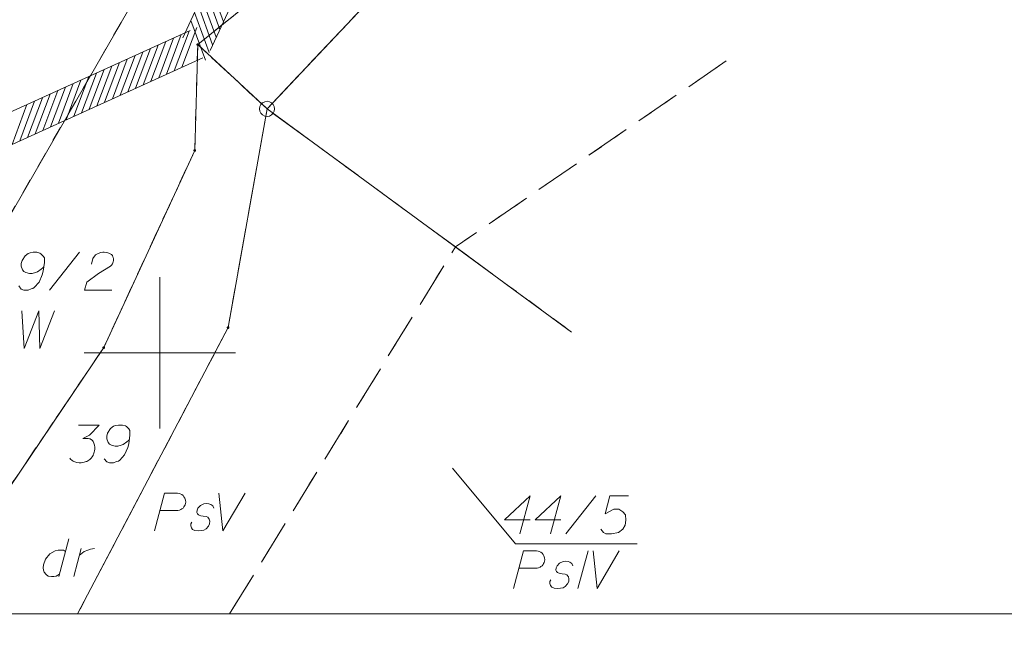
# Model space of a CAD drawing. Header units: metres. Extents: x 5555129 to 5556676, y 5635595 to 5636517.
# Tile 35 of 255: x 5555295 to 5555328, y 5636190 to 5636211. Entities that reach past the tile are written whole.
import ezdxf

# ---------------------------------------------------------------- set-up
doc = ezdxf.new("R2010")
doc.units = ezdxf.units.M
doc.header["$MEASUREMENT"] = 0
doc.linetypes.add('PRZER1-1', pattern=[2, 1, -1])
doc.linetypes.add('PRZER3-1', pattern=[4, 3, -1])
doc.layers.add('#RAMKA', color=7, linetype='Continuous', lineweight=18)
doc.layers.add('#zakres', color=7, linetype='Continuous', lineweight=18)
for name, color, linetype, lineweight, true_color in [('GEPPGD', 7, 'Continuous', 18, 0x008000), ('GESDZI', 7, 'Continuous', 18, 0x0a0909), ('GESDZI_O', 7, 'Continuous', 18, 0x0a0909), ('GESKKL', 7, 'PRZER3-1', 18, 0x008000), ('GESKKL_O', 7, 'PRZER3-1', 18, 0x008000), ('GESUZY', 7, 'PRZER1-1', 18, 0x008000), ('GESUZY_O', 7, 'PRZER1-1', 18, 0x008000)]:
    doc.layers.add(name, color=color, linetype=linetype, lineweight=lineweight, true_color=true_color)

# ---------------------------------------------------------------- blocks, each defined once
blk = doc.blocks.new('EPPGS')
at = {"color": 0, "flags": 128}
blk.add_lwpolyline([(0.5, 0), (0.475528, -0.154508), (0.404508, -0.293893), (0.293893, -0.404508), (0.154508, -0.475528), (0, -0.5), (-0.154508, -0.475528), (-0.293893, -0.404508), (-0.404508, -0.293893), (-0.475528, -0.154508), (-0.5, 0), (-0.475528, 0.154508), (-0.404508, 0.293893), (-0.293893, 0.404508), (-0.154508, 0.475528), (0, 0.5), (0.154508, 0.475528), (0.293893, 0.404508), (0.404508, 0.293893), (0.475528, 0.154508), (0.5, 0)], close=True, dxfattribs=at)
blk = doc.blocks.new('EPPGN')
blk.add_hatch(color=0).paths.add_polyline_path([(0, -0.09), (-0.027812, -0.085595), (-0.052901, -0.072812), (-0.072812, -0.052901), (-0.085595, -0.027812), (-0.09, 0), (-0.085595, 0.027812), (-0.072812, 0.052901), (-0.052901, 0.072812), (-0.027812, 0.085595), (0, 0.09), (0.027812, 0.085595), (0.052901, 0.072812), (0.072812, 0.052901), (0.085595, 0.027812), (0.09, 0), (0.085595, -0.027812), (0.072812, -0.052901), (0.052901, -0.072812), (0.027812, -0.085595)])
blk = doc.blocks.new('*U98')
at = {"layer": 'GESUZY_O', "color": 96, "linetype": 'ByBlock', "lineweight": 18, "true_color": 0x008000}
blk.add_line((5555296.986, 5636193.861), (5555296.661, 5636192.611), dxfattribs=at)
at = {"layer": 'GESUZY_O', "color": 96, "linetype": 'ByBlock', "lineweight": 18, "true_color": 0x008000, "flags": 128}
blk.add_lwpolyline([(5555296.877, 5636193.447), (5555296.809, 5636193.487), (5555296.641, 5636193.487), (5555296.543, 5636193.467), (5555296.366, 5636193.369), (5555296.218, 5636193.192), (5555296.149, 5636193.004), (5555296.139, 5636192.906), (5555296.149, 5636192.827), (5555296.179, 5636192.758), (5555296.238, 5636192.68), (5555296.307, 5636192.63), (5555296.415, 5636192.611), (5555296.494, 5636192.621), (5555296.572, 5636192.63), (5555296.681, 5636192.69)], dxfattribs=at)
blk = doc.blocks.new('*U99')
at = {"layer": 'GESUZY_O', "color": 96, "linetype": 'ByBlock', "lineweight": 18, "true_color": 0x008000}
blk.add_line((5555297.153, 5636192.611), (5555297.399, 5636193.546), dxfattribs=at)
at = {"layer": 'GESUZY_O', "color": 96, "linetype": 'ByBlock', "lineweight": 18, "true_color": 0x008000, "flags": 128}
blk.add_lwpolyline([(5555297.34, 5636193.319), (5555297.389, 5636193.359), (5555297.497, 5636193.438), (5555297.616, 5636193.487), (5555297.704, 5636193.516), (5555297.842, 5636193.546)], dxfattribs=at)

msp = doc.modelspace()

# ---------------------------------------------------------------- linework, layer by layer
at = {"layer": '#RAMKA', "color": 7, "linetype": 'Continuous', "lineweight": 18, "flags": 128}
msp.add_lwpolyline([(5555268.815, 5636169.686), (5555411.815, 5636169.686), (5555411.815, 5636191.382), (5555268.815, 5636191.382), (5555268.815, 5636169.686)], close=True, dxfattribs=at)
at = {"layer": '#zakres', "color": 134, "linetype": 'Continuous', "lineweight": 18}
for p, q in [((5555300.753, 5636210.407), (5555318.047, 5636247.511)), ((5555301.659, 5636209.985), (5555318.953, 5636247.089)), ((5555302.096, 5636210.934), (5555301.617, 5636212.25)), ((5555301.978, 5636210.68), (5555301.499, 5636211.996)), ((5555301.859, 5636210.427), (5555301.38, 5636211.742)), ((5555301.623, 5636209.919), (5555301.144, 5636211.235)), ((5555301.741, 5636210.173), (5555301.262, 5636211.488)), ((5555301.505, 5636209.665), (5555301.025, 5636210.981)), ((5555285.593, 5636203.655), (5555300.999, 5636210.651)), ((5555300.468, 5636209.318), (5555300.96, 5636210.628)), ((5555300.723, 5636209.433), (5555301.215, 5636210.744)), ((5555299.703, 5636208.97), (5555300.195, 5636210.281)), ((5555299.958, 5636209.086), (5555300.45, 5636210.397)), ((5555300.213, 5636209.202), (5555300.705, 5636210.512)), ((5555298.938, 5636208.623), (5555299.431, 5636209.934)), ((5555299.193, 5636208.739), (5555299.685, 5636210.049)), ((5555299.448, 5636208.854), (5555299.94, 5636210.165)), ((5555286.007, 5636202.745), (5555301.413, 5636209.741)), ((5555298.174, 5636208.276), (5555298.666, 5636209.586)), ((5555298.429, 5636208.391), (5555298.921, 5636209.702)), ((5555298.684, 5636208.507), (5555299.176, 5636209.818)), ((5555297.409, 5636207.928), (5555297.901, 5636209.239)), ((5555297.664, 5636208.044), (5555298.156, 5636209.355)), ((5555297.919, 5636208.16), (5555298.411, 5636209.47)), ((5555296.899, 5636207.697), (5555297.391, 5636209.007)), ((5555297.154, 5636207.812), (5555297.646, 5636209.123)), ((5555296.134, 5636207.349), (5555296.626, 5636208.66)), ((5555296.389, 5636207.465), (5555296.881, 5636208.776)), ((5555296.644, 5636207.581), (5555297.136, 5636208.892)), ((5555295.369, 5636207.002), (5555295.861, 5636208.313)), ((5555295.624, 5636207.118), (5555296.116, 5636208.428)), ((5555295.879, 5636207.234), (5555296.371, 5636208.544)), ((5555295.114, 5636206.886), (5555295.606, 5636208.197))]:
    msp.add_line(p, q, dxfattribs=at)
at = {"color": 7, "linetype": 'Continuous', "lineweight": 18, "flags": 128}
for points in [[(5555300, 5636197.5), (5555300, 5636202.5)], [(5555297.5, 5636200), (5555302.5, 5636200)]]:
    msp.add_lwpolyline(points, dxfattribs=at)
at = {"layer": 'GESDZI', "color": 96, "linetype": 'Continuous', "lineweight": 18, "flags": 128}
for points in [[(5555286.067, 5636191.382), (5555290.474, 5636196.617), (5555298.924, 5636211.274), (5555300.802, 5636216.239), (5555306.629, 5636221.293), (5555314.027, 5636226.763), (5555322.941, 5636229.367), (5555332.099, 5636232.226), (5555336.038, 5636234.966), (5555341.244, 5636240.506), (5555345.595, 5636246.667), (5555346.919, 5636250.929), (5555350.511, 5636266.746), (5555356.45, 5636289.299), (5555358.339, 5636293.784), (5555360.401, 5636298.993), (5555368.852, 5636315.791), (5555371.456, 5636320.171)], [(5555363.383, 5636296.607), (5555358.496, 5636286.926), (5555355.108, 5636274.55), (5555351.304, 5636258.606), (5555348.008, 5636245.775), (5555345.487, 5636240.964), (5555341.618, 5636235.796), (5555338.015, 5636232.745), (5555331.448, 5636229.391), (5555313.564, 5636221.951), (5555308.316, 5636215.886), (5555301.249, 5636210.182), (5555301.149, 5636206.684), (5555298.143, 5636200.176), (5555294.339, 5636194.538), (5555291.065, 5636191.382)], [(5555301.249, 5636210.182), (5555308.316, 5636215.886), (5555313.564, 5636221.951), (5555331.448, 5636229.391), (5555338.015, 5636232.745), (5555341.618, 5636235.796), (5555345.487, 5636240.964), (5555348.008, 5636245.775), (5555351.304, 5636258.606), (5555355.108, 5636274.55), (5555358.496, 5636286.926), (5555363.383, 5636296.607)], [(5555365.522, 5636294.018), (5555364.45, 5636292.072), (5555357.85, 5636271.745), (5555350.621, 5636246.071), (5555348.765, 5636239.257), (5555338.556, 5636230.241), (5555314.596, 5636219.774), (5555303.539, 5636208.058), (5555301.249, 5636210.182)], [(5555184.758, 5636205.86), (5555184.846, 5636238.084), (5555186.351, 5636245.801), (5555237.321, 5636213.996), (5555252.779, 5636239.857), (5555269.6, 5636229.495), (5555280.777, 5636227.568), (5555285.045, 5636223.354), (5555298.924, 5636211.274), (5555290.474, 5636196.617), (5555286.067, 5636191.382)], [(5555303.539, 5636208.058), (5555314.596, 5636219.774), (5555338.556, 5636230.241), (5555348.765, 5636239.257), (5555374.338, 5636220.839)], [(5555291.065, 5636191.382), (5555294.339, 5636194.538), (5555298.143, 5636200.176), (5555301.149, 5636206.684), (5555301.249, 5636210.182), (5555303.539, 5636208.058), (5555302.252, 5636200.836), (5555297.279, 5636191.382)], [(5555297.279, 5636191.382), (5555302.252, 5636200.836), (5555303.539, 5636208.058)], [(5555303.539, 5636208.058), (5555313.599, 5636200.69)], [(5555313.599, 5636200.69), (5555303.539, 5636208.058)]]:
    msp.add_lwpolyline(points, dxfattribs=at)
at = {"layer": 'GESDZI_O', "color": 96, "linetype": 'Continuous', "lineweight": 18}
for p, q in [((5555296.351, 5636202.072), (5555297.345, 5636203.322)), ((5555313.404, 5636194.029), (5555314.399, 5636195.279))]:
    msp.add_line(p, q, dxfattribs=at)
at = {"layer": 'GESDZI_O', "color": 96, "linetype": 'Continuous', "lineweight": 18, "flags": 128}
for points in [[(5555295.337, 5636202.21), (5555295.416, 5636202.101), (5555295.505, 5636202.072), (5555295.643, 5636202.072), (5555295.741, 5636202.111), (5555295.8, 5636202.131), (5555295.849, 5636202.161), (5555296.007, 5636202.338), (5555296.115, 5636202.574), (5555296.144, 5636202.702), (5555296.184, 5636202.987), (5555296.184, 5636203.135), (5555296.144, 5636203.194), (5555296.066, 5636203.273), (5555296.036, 5636203.292), (5555295.938, 5636203.322), (5555295.81, 5636203.322), (5555295.711, 5636203.302), (5555295.643, 5636203.283), (5555295.544, 5636203.204), (5555295.446, 5636203.046), (5555295.416, 5636202.948), (5555295.416, 5636202.869), (5555295.465, 5636202.741), (5555295.505, 5636202.692), (5555295.574, 5636202.653), (5555295.692, 5636202.623), (5555295.78, 5636202.623), (5555295.889, 5636202.653), (5555295.957, 5636202.682), (5555296.076, 5636202.761), (5555296.135, 5636202.81), (5555296.164, 5636202.84)], [(5555297.739, 5636202.928), (5555297.788, 5636203.115), (5555297.867, 5636203.233), (5555297.955, 5636203.283), (5555298.044, 5636203.312), (5555298.113, 5636203.322), (5555298.162, 5636203.322), (5555298.251, 5636203.312), (5555298.31, 5636203.292), (5555298.339, 5636203.283), (5555298.398, 5636203.253), (5555298.428, 5636203.214), (5555298.447, 5636203.174), (5555298.457, 5636203.145), (5555298.467, 5636203.105), (5555298.467, 5636203.056), (5555298.457, 5636203.007), (5555298.447, 5636202.977), (5555298.428, 5636202.938), (5555298.398, 5636202.899), (5555298.369, 5636202.869), (5555297.965, 5636202.623), (5555297.581, 5636202.338), (5555297.512, 5636202.072), (5555298.408, 5636202.072)], [(5555297.307, 5636197.619), (5555297.996, 5636197.619), (5555297.671, 5636197.285), (5555297.455, 5636197.176), (5555297.632, 5636197.176), (5555297.671, 5636197.167), (5555297.691, 5636197.157), (5555297.711, 5636197.147), (5555297.73, 5636197.137), (5555297.77, 5636197.108), (5555297.789, 5636197.078), (5555297.809, 5636197.048), (5555297.819, 5636197.019), (5555297.839, 5636196.95), (5555297.849, 5636196.891), (5555297.849, 5636196.861), (5555297.849, 5636196.822), (5555297.839, 5636196.763), (5555297.829, 5636196.724), (5555297.819, 5636196.684), (5555297.809, 5636196.655), (5555297.799, 5636196.635), (5555297.789, 5636196.615), (5555297.78, 5636196.596), (5555297.76, 5636196.566), (5555297.73, 5636196.527), (5555297.701, 5636196.497), (5555297.681, 5636196.478), (5555297.652, 5636196.458), (5555297.622, 5636196.438), (5555297.583, 5636196.419), (5555297.563, 5636196.409), (5555297.494, 5636196.389), (5555297.435, 5636196.379), (5555297.396, 5636196.369), (5555297.327, 5636196.369), (5555297.248, 5636196.379), (5555297.219, 5636196.389), (5555297.189, 5636196.399), (5555297.16, 5636196.409), (5555297.13, 5636196.428), (5555297.101, 5636196.448), (5555297.051, 5636196.487), (5555297.022, 5636196.527)], [(5555298.163, 5636196.507), (5555298.242, 5636196.399), (5555298.331, 5636196.369), (5555298.469, 5636196.369), (5555298.567, 5636196.409), (5555298.626, 5636196.428), (5555298.675, 5636196.458), (5555298.833, 5636196.635), (5555298.941, 5636196.871), (5555298.97, 5636196.999), (5555299.01, 5636197.285), (5555299.01, 5636197.432), (5555298.97, 5636197.491), (5555298.892, 5636197.57), (5555298.862, 5636197.59), (5555298.764, 5636197.619), (5555298.636, 5636197.619), (5555298.537, 5636197.6), (5555298.469, 5636197.58), (5555298.37, 5636197.501), (5555298.272, 5636197.344), (5555298.242, 5636197.245), (5555298.242, 5636197.167), (5555298.291, 5636197.039), (5555298.331, 5636196.989), (5555298.4, 5636196.95), (5555298.518, 5636196.92), (5555298.606, 5636196.92), (5555298.715, 5636196.95), (5555298.784, 5636196.98), (5555298.902, 5636197.058), (5555298.961, 5636197.108), (5555298.99, 5636197.137)], [(5555312.224, 5636194.492), (5555311.377, 5636194.492), (5555312.224, 5636195.279), (5555311.889, 5636194.029)], [(5555313.237, 5636194.492), (5555312.391, 5636194.492), (5555313.237, 5636195.279), (5555312.903, 5636194.029)], [(5555315.481, 5636195.279), (5555314.861, 5636195.279), (5555314.704, 5636194.688), (5555314.989, 5636194.836), (5555315.156, 5636194.836), (5555315.294, 5636194.748), (5555315.373, 5636194.649), (5555315.393, 5636194.482), (5555315.363, 5636194.314), (5555315.284, 5636194.177), (5555315.147, 5636194.068), (5555314.91, 5636194.029), (5555314.733, 5636194.029), (5555314.645, 5636194.068), (5555314.566, 5636194.177)]]:
    msp.add_lwpolyline(points, dxfattribs=at)
at = {"layer": 'GESDZI_O', "color": 7, "linetype": 'Continuous', "lineweight": 18, "flags": 128}
msp.add_lwpolyline([(5555315.76, 5636193.7), (5555311.74, 5636193.7), (5555309.668, 5636196.193)], dxfattribs=at)
at = {"layer": 'GESKKL', "color": 96, "linetype": 'PRZER3-1', "lineweight": 18, "ltscale": 0.5, "true_color": 0x008000}
for points in [[(5555318.702, 5636209.639), (5555309.761, 5636203.5), (5555303.539, 5636208.058), (5555314.596, 5636219.774), (5555338.556, 5636230.241), (5555348.765, 5636239.257)], [(5555318.702, 5636209.639), (5555309.761, 5636203.5), (5555313.599, 5636200.69)], [(5555302.301, 5636191.382), (5555309.761, 5636203.5), (5555303.539, 5636208.058), (5555302.252, 5636200.836), (5555297.279, 5636191.382)], [(5555302.301, 5636191.382), (5555309.761, 5636203.5), (5555313.599, 5636200.69)]]:
    msp.add_lwpolyline(points, dxfattribs=at)
at = {"layer": 'GESKKL_O', "color": 96, "linetype": 'Continuous', "lineweight": 18, "true_color": 0x008000}
msp.add_line((5555314.139, 5636193.466), (5555313.805, 5636192.216), dxfattribs=at)
at = {"layer": 'GESKKL_O', "color": 96, "linetype": 'Continuous', "lineweight": 18, "true_color": 0x008000, "flags": 128}
for points in [[(5555299.819, 5636194.12), (5555300.153, 5636195.37), (5555300.577, 5636195.37), (5555300.636, 5636195.36), (5555300.665, 5636195.351), (5555300.724, 5636195.321), (5555300.764, 5636195.292), (5555300.793, 5636195.252), (5555300.823, 5636195.203), (5555300.842, 5636195.134), (5555300.852, 5636195.075), (5555300.842, 5636195.026), (5555300.833, 5636194.986), (5555300.813, 5636194.947), (5555300.793, 5636194.918), (5555300.764, 5636194.878), (5555300.724, 5636194.849), (5555300.695, 5636194.829), (5555300.646, 5636194.809), (5555300.596, 5636194.8), (5555300.006, 5636194.8)], [(5555301.945, 5636195.37), (5555302.082, 5636194.12), (5555302.811, 5636195.37)], [(5555301.777, 5636194.878), (5555301.748, 5636194.947), (5555301.679, 5636194.996), (5555301.62, 5636195.016), (5555301.531, 5636195.026), (5555301.453, 5636195.016), (5555301.334, 5636194.957), (5555301.256, 5636194.878), (5555301.226, 5636194.809), (5555301.216, 5636194.731), (5555301.236, 5636194.681), (5555301.275, 5636194.652), (5555301.295, 5636194.642), (5555301.354, 5636194.622), (5555301.423, 5636194.612), (5555301.522, 5636194.593), (5555301.581, 5636194.573), (5555301.63, 5636194.514), (5555301.649, 5636194.445), (5555301.64, 5636194.357), (5555301.6, 5636194.278), (5555301.522, 5636194.189), (5555301.453, 5636194.15), (5555301.374, 5636194.13), (5555301.275, 5636194.12), (5555301.157, 5636194.13), (5555301.079, 5636194.17), (5555301.039, 5636194.219), (5555301.02, 5636194.288), (5555301.02, 5636194.357), (5555301.049, 5636194.416)], [(5555311.679, 5636192.216), (5555312.013, 5636193.466), (5555312.437, 5636193.466), (5555312.496, 5636193.456), (5555312.525, 5636193.446), (5555312.584, 5636193.417), (5555312.624, 5636193.387), (5555312.653, 5636193.348), (5555312.683, 5636193.299), (5555312.702, 5636193.23), (5555312.712, 5636193.171), (5555312.702, 5636193.121), (5555312.693, 5636193.082), (5555312.673, 5636193.043), (5555312.653, 5636193.013), (5555312.624, 5636192.974), (5555312.584, 5636192.944), (5555312.555, 5636192.925), (5555312.506, 5636192.905), (5555312.456, 5636192.895), (5555311.866, 5636192.895)], [(5555314.307, 5636193.466), (5555314.444, 5636192.216), (5555315.173, 5636193.466)], [(5555313.637, 5636192.974), (5555313.608, 5636193.043), (5555313.539, 5636193.092), (5555313.48, 5636193.112), (5555313.391, 5636193.121), (5555313.313, 5636193.112), (5555313.194, 5636193.053), (5555313.116, 5636192.974), (5555313.086, 5636192.905), (5555313.076, 5636192.826), (5555313.096, 5636192.777), (5555313.135, 5636192.747), (5555313.155, 5636192.738), (5555313.214, 5636192.718), (5555313.283, 5636192.708), (5555313.382, 5636192.688), (5555313.441, 5636192.669), (5555313.49, 5636192.61), (5555313.509, 5636192.541), (5555313.5, 5636192.452), (5555313.46, 5636192.373), (5555313.382, 5636192.285), (5555313.313, 5636192.246), (5555313.234, 5636192.226), (5555313.135, 5636192.216), (5555313.017, 5636192.226), (5555312.939, 5636192.265), (5555312.899, 5636192.314), (5555312.88, 5636192.383), (5555312.88, 5636192.452), (5555312.909, 5636192.511)]]:
    msp.add_lwpolyline(points, dxfattribs=at)
at = {"layer": 'GESUZY', "color": 96, "linetype": 'PRZER1-1', "lineweight": 18, "ltscale": 0.5, "true_color": 0x008000}
for points in [[(5555286.067, 5636191.382), (5555290.474, 5636196.617), (5555298.924, 5636211.274), (5555300.802, 5636216.239), (5555306.629, 5636221.293), (5555314.027, 5636226.763), (5555322.941, 5636229.367), (5555332.099, 5636232.226), (5555336.038, 5636234.966), (5555341.244, 5636240.506), (5555345.595, 5636246.667), (5555346.919, 5636250.929), (5555350.511, 5636266.746), (5555356.45, 5636289.299), (5555358.339, 5636293.784), (5555360.401, 5636298.993), (5555368.852, 5636315.791), (5555371.456, 5636320.171)], [(5555363.383, 5636296.607), (5555358.496, 5636286.926), (5555355.108, 5636274.55), (5555351.304, 5636258.606), (5555348.008, 5636245.775), (5555345.487, 5636240.964), (5555341.618, 5636235.796), (5555338.015, 5636232.745), (5555331.448, 5636229.391), (5555313.564, 5636221.951), (5555308.316, 5636215.886), (5555301.249, 5636210.182), (5555301.149, 5636206.684), (5555298.143, 5636200.176), (5555294.339, 5636194.538), (5555291.065, 5636191.382)], [(5555365.522, 5636294.018), (5555364.45, 5636292.072), (5555357.85, 5636271.745), (5555350.621, 5636246.071), (5555348.765, 5636239.257), (5555338.556, 5636230.241), (5555314.596, 5636219.774), (5555303.539, 5636208.058), (5555301.249, 5636210.182), (5555308.316, 5636215.886), (5555313.564, 5636221.951), (5555331.448, 5636229.391), (5555338.015, 5636232.745), (5555341.618, 5636235.796), (5555345.487, 5636240.964)], [(5555318.702, 5636209.639), (5555309.761, 5636203.5), (5555303.539, 5636208.058), (5555314.596, 5636219.774), (5555338.556, 5636230.241), (5555348.765, 5636239.257)], [(5555291.065, 5636191.382), (5555294.339, 5636194.538), (5555298.143, 5636200.176), (5555301.149, 5636206.684), (5555301.249, 5636210.182), (5555303.539, 5636208.058), (5555302.252, 5636200.836)], [(5555318.702, 5636209.639), (5555309.761, 5636203.5), (5555313.599, 5636200.69)], [(5555302.301, 5636191.382), (5555309.761, 5636203.5), (5555303.539, 5636208.058), (5555302.252, 5636200.836), (5555297.279, 5636191.382)], [(5555302.301, 5636191.382), (5555309.761, 5636203.5), (5555313.599, 5636200.69)], [(5555302.252, 5636200.836), (5555297.279, 5636191.382)]]:
    msp.add_lwpolyline(points, dxfattribs=at)
at = {"layer": 'GESUZY_O', "color": 96, "linetype": 'Continuous', "lineweight": 18, "true_color": 0x008000, "flags": 128}
msp.add_lwpolyline([(5555295.438, 5636201.39), (5555295.516, 5636200.14), (5555295.999, 5636201.39), (5555296.028, 5636200.14), (5555296.52, 5636201.39)], dxfattribs=at)

# ---------------------------------------------------------------- block references
at = {"layer": 'GEPPGD', "color": 96, "lineweight": 18, "true_color": 0x008000, "xscale": 0.5, "yscale": 0.5, "zscale": 0.5, "rotation": 90}
for name, p in [('EPPGN', (5555301.249, 5636210.182)), ('EPPGS', (5555303.539, 5636208.058)), ('EPPGN', (5555301.149, 5636206.684)), ('EPPGN', (5555302.252, 5636200.836)), ('EPPGN', (5555298.143, 5636200.176))]:
    msp.add_blockref(name, p, dxfattribs=at)
at = {"layer": 'GESUZY_O', "color": 96, "linetype": 'Continuous', "lineweight": 18, "true_color": 0x008000}
for name in ['*U98', '*U99']:
    msp.add_blockref(name, (0, 0), dxfattribs=at)

doc.saveas('drawing.dxf')
